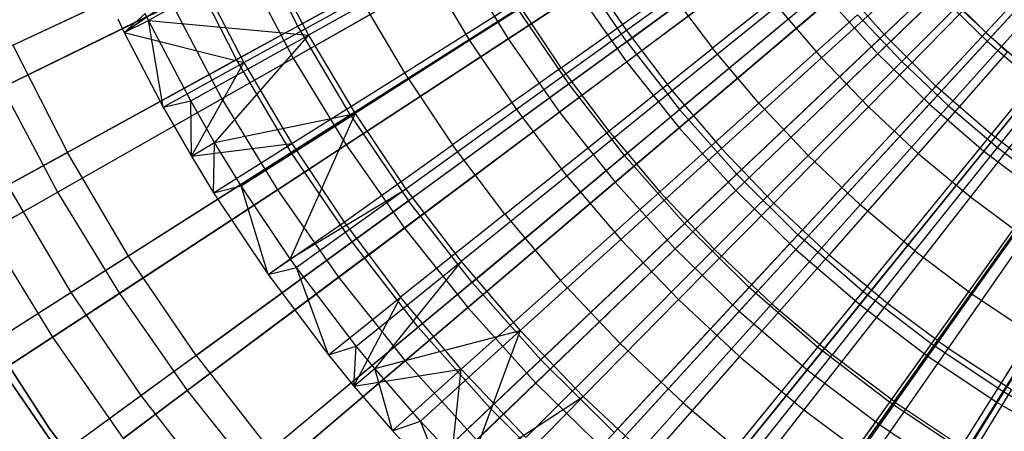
# Model space of a CAD drawing. Extents: x -8.3 to 8.8, y -6 to 6.
# Tile 50 of 177: x -2 to -0.7, y -1.5 to -1. Entities that reach past the tile are written whole.
import ezdxf

# ---------------------------------------------------------------- set-up
doc = ezdxf.new("R2010")
doc.units = 0
doc.header["$LTSCALE"] = 2.54
doc.layers.get('0').update_dxf_attribs({"linetype": 'CONTINUOUS'})

# ---------------------------------------------------------------- blocks, each defined once
blk = doc.blocks.new('DROPS_COLOR_A_STL')
at = {"color": 0}
for p, q in [((7.9113, -0.7318, 13.553), (7.668, -0.9934, 13.4618)), ((7.9113, -0.7318, 13.553), (7.668, -0.9934, 13.4618)), ((7.797, -0.7517, 2.0557), (7.5386, -0.9962, 2.1527)), ((7.797, -0.7517, 2.0557), (7.5386, -0.9962, 2.1527)), ((7.2115, -1.0052, 13.3484), (7.4951, -0.7986, 13.4618)), ((7.2115, -1.0052, 13.3484), (7.4951, -0.7986, 13.4618)), ((7.8468, -0.8011, 2.0557), (7.6046, -1.0616, 2.1527)), ((7.8468, -0.8011, 2.0557), (7.6046, -1.0616, 2.1527)), ((7.0943, -0.8204, 13.3484), (6.7934, -0.9853, 13.2134)), ((7.0943, -0.8204, 13.3484), (6.7934, -0.9853, 13.2134)), ((7.8997, -0.8471, 2.0557), (7.6747, -1.1227, 2.1527)), ((7.8997, -0.8471, 2.0557), (7.6747, -1.1227, 2.1527)), ((7.4199, -0.8534, 2.1527), (7.1378, -1.0588, 2.2718)), ((7.4199, -0.8534, 2.1527), (7.1378, -1.0588, 2.2718)), ((6.4313, -1.0095, 13.0572), (6.734, -0.8681, 13.2134)), ((6.4313, -1.0095, 13.0572), (6.734, -0.8681, 13.2134)), ((7.0143, -0.8642, 2.2718), (6.7154, -1.028, 2.4125)), ((7.0143, -0.8642, 2.2718), (6.7154, -1.028, 2.4125)), ((6.7934, -0.9853, 13.2134), (6.734, -0.8681, 13.2134)), ((6.7934, -0.9853, 13.2134), (6.734, -0.8681, 13.2134)), ((7.5486, -0.8672, 13.4618), (7.2787, -1.0915, 13.3484)), ((7.5486, -0.8672, 13.4618), (7.2787, -1.0915, 13.3484)), ((6.7533, -0.8944, 13.4892), (6.6036, -0.9783, 13.4103)), ((6.7533, -0.8944, 13.4892), (6.6036, -0.9783, 13.4103)), ((6.7533, -0.8944, 13.4892), (6.8068, -0.997, 13.4892)), ((6.7533, -0.8944, 13.4892), (6.8068, -0.997, 13.4892)), ((7.3504, -0.8911, 13.6947), (7.2111, -0.9911, 13.6318)), ((7.3504, -0.8911, 13.6947), (7.2111, -0.9911, 13.6318)), ((6.6534, -0.9057, 2.4125), (6.3532, -1.046, 2.5742)), ((6.6534, -0.9057, 2.4125), (6.3532, -1.046, 2.5742)), ((6.7154, -1.028, 2.4125), (6.6534, -0.9057, 2.4125)), ((6.7154, -1.028, 2.4125), (6.6534, -0.9057, 2.4125)), ((6.9576, -0.9128, 13.5633), (6.8068, -0.997, 13.4892)), ((6.9576, -0.9128, 13.5633), (6.8068, -0.997, 13.4892)), ((6.9576, -0.9128, 13.5633), (7.0118, -1.0038, 13.5633)), ((6.9576, -0.9128, 13.5633), (7.0118, -1.0038, 13.5633)), ((7.1572, -0.9114, 13.6318), (7.0118, -1.0038, 13.5633)), ((7.1572, -0.9114, 13.6318), (7.0118, -1.0038, 13.5633)), ((7.1572, -0.9114, 13.6318), (7.2111, -0.9911, 13.6318)), ((7.1572, -0.9114, 13.6318), (7.2111, -0.9911, 13.6318)), ((7.4521, -0.9087, 13.8035), (7.3205, -1.0136, 13.7447)), ((7.4521, -0.9087, 13.8035), (7.3205, -1.0136, 13.7447)), ((7.5858, -0.9108, 13.7522), (7.459, -1.0256, 13.6947)), ((7.5858, -0.9108, 13.7522), (7.459, -1.0256, 13.6947)), ((7.6797, -0.9118, 13.8571), (7.561, -1.0305, 13.8035)), ((7.6797, -0.9118, 13.8571), (7.561, -1.0305, 13.8035)), ((6.5728, -0.9935, 13.4825), (6.6699, -0.9254, 13.5371)), ((6.5728, -0.9935, 13.4825), (6.6699, -0.9254, 13.5371)), ((6.6699, -0.9254, 13.5371), (6.7249, -1.0317, 13.5371)), ((6.6699, -0.9254, 13.5371), (6.7249, -1.0317, 13.5371)), ((6.8602, -1.0985, 13.2134), (7.1499, -0.9147, 13.3484)), ((6.8602, -1.0985, 13.2134), (7.1499, -0.9147, 13.3484)), ((7.2115, -1.0052, 13.3484), (7.1499, -0.9147, 13.3484)), ((7.2115, -1.0052, 13.3484), (7.1499, -0.9147, 13.3484)), ((7.477, -0.9267, 2.1527), (7.2086, -1.1498, 2.2718)), ((7.477, -0.9267, 2.1527), (7.2086, -1.1498, 2.2718)), ((7.6063, -0.9322, 13.4618), (7.3514, -1.1734, 13.3484)), ((7.6063, -0.9322, 13.4618), (7.3514, -1.1734, 13.3484)), ((7.5386, -0.9962, 2.1527), (7.477, -0.9267, 2.1527)), ((7.5386, -0.9962, 2.1527), (7.477, -0.9267, 2.1527)), ((7.6063, -0.9322, 13.4618), (7.668, -0.9934, 13.4618)), ((7.6063, -0.9322, 13.4618), (7.668, -0.9934, 13.4618)), ((6.7249, -1.0317, 13.5371), (6.8731, -0.9498, 13.6115)), ((6.7249, -1.0317, 13.5371), (6.8731, -0.9498, 13.6115)), ((6.8731, -0.9498, 13.6115), (6.929, -1.0446, 13.6115)), ((6.8731, -0.9498, 13.6115), (6.929, -1.0446, 13.6115)), ((7.1281, -1.0384, 13.6807), (7.2657, -0.9408, 13.7447)), ((7.1281, -1.0384, 13.6807), (7.2657, -0.9408, 13.7447)), ((7.2657, -0.9408, 13.7447), (7.3205, -1.0136, 13.7447)), ((7.2657, -0.9408, 13.7447), (7.3205, -1.0136, 13.7447)), ((7.0729, -0.9635, 2.2718), (6.7851, -1.1461, 2.4125)), ((7.0729, -0.9635, 2.2718), (6.7851, -1.1461, 2.4125)), ((6.929, -1.0446, 13.6115), (7.0722, -0.9547, 13.6807)), ((6.929, -1.0446, 13.6115), (7.0722, -0.9547, 13.6807)), ((7.1281, -1.0384, 13.6807), (7.0722, -0.9547, 13.6807)), ((7.1281, -1.0384, 13.6807), (7.0722, -0.9547, 13.6807)), ((7.1378, -1.0588, 2.2718), (7.0729, -0.9635, 2.2718)), ((7.1378, -1.0588, 2.2718), (7.0729, -0.9635, 2.2718)), ((7.4028, -0.9599, 13.6947), (7.2693, -1.0676, 13.6318)), ((7.4028, -0.9599, 13.6947), (7.2693, -1.0676, 13.6318)), ((7.4028, -0.9599, 13.6947), (7.459, -1.0256, 13.6947)), ((7.4028, -0.9599, 13.6947), (7.459, -1.0256, 13.6947)), ((7.6204, -1.0867, 13.8035), (7.7323, -0.9615, 13.8571)), ((7.6204, -1.0867, 13.8035), (7.7323, -0.9615, 13.8571)), ((6.5644, -0.9762, 13.4825), (6.5728, -0.9935, 13.4825)), ((6.5644, -0.9762, 13.4825), (6.5728, -0.9935, 13.4825)), ((6.5728, -0.9935, 13.4825), (6.5993, -0.9694, 13.4103)), ((6.5728, -0.9935, 13.4825), (6.5993, -0.9694, 13.4103)), ((6.6036, -0.9783, 13.4103), (6.5993, -0.9694, 13.4103)), ((6.6036, -0.9783, 13.4103), (6.5993, -0.9694, 13.4103)), ((7.3793, -1.0833, 13.7447), (7.5048, -0.9711, 13.8035)), ((7.3793, -1.0833, 13.7447), (7.5048, -0.9711, 13.8035)), ((7.5048, -0.9711, 13.8035), (7.561, -1.0305, 13.8035)), ((7.5048, -0.9711, 13.8035), (7.561, -1.0305, 13.8035)), ((7.6389, -0.9662, 13.7522), (7.5188, -1.088, 13.6947)), ((7.6389, -0.9662, 13.7522), (7.5188, -1.088, 13.6947)), ((7.6389, -0.9662, 13.7522), (7.6951, -1.0186, 13.7522)), ((7.6389, -0.9662, 13.7522), (7.6951, -1.0186, 13.7522)), ((6.7934, -0.9853, 13.2134), (6.5005, -1.1458, 13.0572)), ((6.7934, -0.9853, 13.2134), (6.5005, -1.1458, 13.0572)), ((6.5728, -0.9935, 13.4825), (6.6036, -0.9783, 13.4103)), ((6.5728, -0.9935, 13.4825), (6.6036, -0.9783, 13.4103)), ((6.6573, -1.0805, 13.4103), (6.6036, -0.9783, 13.4103)), ((6.6036, -0.9783, 13.4103), (6.8068, -0.997, 13.4892)), ((6.6036, -0.9783, 13.4103), (6.8068, -0.997, 13.4892)), ((6.6223, -1.0884, 13.4825), (6.6036, -0.9783, 13.4103)), ((6.6573, -1.0805, 13.4103), (6.6036, -0.9783, 13.4103)), ((6.6223, -1.0884, 13.4825), (6.6036, -0.9783, 13.4103)), ((6.8602, -1.0985, 13.2134), (6.7934, -0.9853, 13.2134)), ((6.8602, -1.0985, 13.2134), (6.7934, -0.9853, 13.2134)), ((6.5728, -0.9935, 13.4825), (6.7249, -1.0317, 13.5371)), ((6.5728, -0.9935, 13.4825), (6.7249, -1.0317, 13.5371)), ((6.5728, -0.9935, 13.4825), (6.6223, -1.0884, 13.4825)), ((6.5728, -0.9935, 13.4825), (6.6223, -1.0884, 13.4825)), ((6.6573, -1.0805, 13.4103), (6.8068, -0.997, 13.4892)), ((6.6573, -1.0805, 13.4103), (6.8068, -0.997, 13.4892)), ((6.8068, -0.997, 13.4892), (6.6876, -1.1331, 13.4103)), ((6.8068, -0.997, 13.4892), (6.6876, -1.1331, 13.4103)), ((6.8068, -0.997, 13.4892), (6.8661, -1.0964, 13.4892)), ((6.8068, -0.997, 13.4892), (6.8661, -1.0964, 13.4892)), ((7.2111, -0.9911, 13.6318), (7.0712, -1.0915, 13.5633)), ((7.2111, -0.9911, 13.6318), (7.0712, -1.0915, 13.5633)), ((7.2111, -0.9911, 13.6318), (7.2693, -1.0676, 13.6318)), ((7.2111, -0.9911, 13.6318), (7.2693, -1.0676, 13.6318)), ((7.5386, -0.9962, 2.1527), (7.2851, -1.2361, 2.2718)), ((7.5386, -0.9962, 2.1527), (7.2851, -1.2361, 2.2718)), ((7.668, -0.9934, 13.4618), (7.4291, -1.2504, 13.3484)), ((7.668, -0.9934, 13.4618), (7.4291, -1.2504, 13.3484)), ((7.6046, -1.0616, 2.1527), (7.5386, -0.9962, 2.1527)), ((7.6046, -1.0616, 2.1527), (7.5386, -0.9962, 2.1527)), ((7.668, -0.9934, 13.4618), (7.7336, -1.0506, 13.4618)), ((7.668, -0.9934, 13.4618), (7.7336, -1.0506, 13.4618)), ((6.4313, -1.0095, 13.0572), (6.5005, -1.1458, 13.0572)), ((6.4313, -1.0095, 13.0572), (6.5005, -1.1458, 13.0572)), ((7.0118, -1.0038, 13.5633), (6.8661, -1.0964, 13.4892)), ((7.0118, -1.0038, 13.5633), (6.8661, -1.0964, 13.4892)), ((7.2115, -1.0052, 13.3484), (6.9341, -1.2072, 13.2134)), ((7.2115, -1.0052, 13.3484), (6.9341, -1.2072, 13.2134)), ((7.0118, -1.0038, 13.5633), (7.0712, -1.0915, 13.5633)), ((7.0118, -1.0038, 13.5633), (7.0712, -1.0915, 13.5633)), ((7.1886, -1.1188, 13.6807), (7.3205, -1.0136, 13.7447)), ((7.1886, -1.1188, 13.6807), (7.3205, -1.0136, 13.7447)), ((7.2115, -1.0052, 13.3484), (7.2787, -1.0915, 13.3484)), ((7.2115, -1.0052, 13.3484), (7.2787, -1.0915, 13.3484)), ((7.3793, -1.0833, 13.7447), (7.3205, -1.0136, 13.7447)), ((7.3793, -1.0833, 13.7447), (7.3205, -1.0136, 13.7447)), ((7.6829, -1.1395, 13.8035), (7.7876, -1.0082, 13.8571)), ((7.6829, -1.1395, 13.8035), (7.7876, -1.0082, 13.8571)), ((7.459, -1.0256, 13.6947), (7.3319, -1.1407, 13.6318)), ((7.459, -1.0256, 13.6947), (7.3319, -1.1407, 13.6318)), ((7.459, -1.0256, 13.6947), (7.5188, -1.088, 13.6947)), ((7.459, -1.0256, 13.6947), (7.5188, -1.088, 13.6947)), ((7.6951, -1.0186, 13.7522), (7.5821, -1.147, 13.6947)), ((7.6951, -1.0186, 13.7522), (7.5821, -1.147, 13.6947)), ((6.7154, -1.028, 2.4125), (6.4248, -1.1873, 2.5742)), ((6.7154, -1.028, 2.4125), (6.4248, -1.1873, 2.5742)), ((6.6223, -1.0884, 13.4825), (6.7249, -1.0317, 13.5371)), ((6.6223, -1.0884, 13.4825), (6.7249, -1.0317, 13.5371)), ((6.6581, -1.1507, 13.4825), (6.7249, -1.0317, 13.5371)), ((6.6581, -1.1507, 13.4825), (6.7249, -1.0317, 13.5371)), ((6.7851, -1.1461, 2.4125), (6.7154, -1.028, 2.4125)), ((6.7851, -1.1461, 2.4125), (6.7154, -1.028, 2.4125)), ((6.7249, -1.0317, 13.5371), (6.7856, -1.1347, 13.5371)), ((6.7249, -1.0317, 13.5371), (6.7856, -1.1347, 13.5371)), ((7.1281, -1.0384, 13.6807), (6.9902, -1.1362, 13.6115)), ((7.1281, -1.0384, 13.6807), (6.9902, -1.1362, 13.6115)), ((7.1281, -1.0384, 13.6807), (7.1886, -1.1188, 13.6807)), ((7.1281, -1.0384, 13.6807), (7.1886, -1.1188, 13.6807)), ((7.442, -1.1496, 13.7447), (7.561, -1.0305, 13.8035)), ((7.442, -1.1496, 13.7447), (7.561, -1.0305, 13.8035)), ((7.6204, -1.0867, 13.8035), (7.561, -1.0305, 13.8035)), ((7.6204, -1.0867, 13.8035), (7.561, -1.0305, 13.8035)), ((6.7856, -1.1347, 13.5371), (6.929, -1.0446, 13.6115)), ((6.7856, -1.1347, 13.5371), (6.929, -1.0446, 13.6115)), ((6.929, -1.0446, 13.6115), (6.9902, -1.1362, 13.6115)), ((6.929, -1.0446, 13.6115), (6.9902, -1.1362, 13.6115)), ((7.7336, -1.0506, 13.4618), (7.5116, -1.3223, 13.3484)), ((7.7336, -1.0506, 13.4618), (7.5116, -1.3223, 13.3484)), ((7.1378, -1.0588, 2.2718), (6.8623, -1.2595, 2.4125)), ((7.1378, -1.0588, 2.2718), (6.8623, -1.2595, 2.4125)), ((7.2086, -1.1498, 2.2718), (7.1378, -1.0588, 2.2718)), ((7.2086, -1.1498, 2.2718), (7.1378, -1.0588, 2.2718)), ((7.6046, -1.0616, 2.1527), (7.367, -1.3172, 2.2718)), ((7.6046, -1.0616, 2.1527), (7.367, -1.3172, 2.2718)), ((7.6747, -1.1227, 2.1527), (7.6046, -1.0616, 2.1527)), ((7.6747, -1.1227, 2.1527), (7.6046, -1.0616, 2.1527)), ((7.2693, -1.0676, 13.6318), (7.1354, -1.1758, 13.5633)), ((7.2693, -1.0676, 13.6318), (7.1354, -1.1758, 13.5633)), ((7.2693, -1.0676, 13.6318), (7.3319, -1.1407, 13.6318)), ((7.2693, -1.0676, 13.6318), (7.3319, -1.1407, 13.6318)), ((7.7542, -1.0676, 13.7522), (7.6486, -1.2022, 13.6947)), ((7.7542, -1.0676, 13.7522), (7.6486, -1.2022, 13.6947)), ((6.6223, -1.0884, 13.4825), (6.6573, -1.0805, 13.4103)), ((6.6223, -1.0884, 13.4825), (6.6573, -1.0805, 13.4103)), ((6.6223, -1.0884, 13.4825), (6.6581, -1.1507, 13.4825)), ((6.6223, -1.0884, 13.4825), (6.6581, -1.1507, 13.4825)), ((6.6876, -1.1331, 13.4103), (6.6573, -1.0805, 13.4103)), ((6.6581, -1.1507, 13.4825), (6.6573, -1.0805, 13.4103)), ((6.6876, -1.1331, 13.4103), (6.6573, -1.0805, 13.4103)), ((6.6581, -1.1507, 13.4825), (6.6573, -1.0805, 13.4103)), ((7.3793, -1.0833, 13.7447), (7.2536, -1.1957, 13.6807)), ((7.3793, -1.0833, 13.7447), (7.2536, -1.1957, 13.6807)), ((7.3793, -1.0833, 13.7447), (7.442, -1.1496, 13.7447)), ((7.3793, -1.0833, 13.7447), (7.442, -1.1496, 13.7447)), ((7.5188, -1.088, 13.6947), (7.3984, -1.2102, 13.6318)), ((7.5188, -1.088, 13.6947), (7.3984, -1.2102, 13.6318)), ((7.6204, -1.0867, 13.8035), (7.5083, -1.2122, 13.7447)), ((7.6204, -1.0867, 13.8035), (7.5083, -1.2122, 13.7447)), ((7.5188, -1.088, 13.6947), (7.5821, -1.147, 13.6947)), ((7.5188, -1.088, 13.6947), (7.5821, -1.147, 13.6947)), ((7.6204, -1.0867, 13.8035), (7.6829, -1.1395, 13.8035)), ((7.6204, -1.0867, 13.8035), (7.6829, -1.1395, 13.8035)), ((6.8602, -1.0985, 13.2134), (6.5782, -1.2775, 13.0572)), ((6.8602, -1.0985, 13.2134), (6.5782, -1.2775, 13.0572)), ((6.6876, -1.1331, 13.4103), (6.8661, -1.0964, 13.4892)), ((6.6876, -1.1331, 13.4103), (6.8661, -1.0964, 13.4892)), ((6.7215, -1.1882, 13.4103), (6.8661, -1.0964, 13.4892)), ((6.7215, -1.1882, 13.4103), (6.8661, -1.0964, 13.4892)), ((6.8661, -1.0964, 13.4892), (6.7837, -1.2808, 13.4103)), ((6.8661, -1.0964, 13.4892), (6.7837, -1.2808, 13.4103)), ((6.8602, -1.0985, 13.2134), (6.9341, -1.2072, 13.2134)), ((6.8602, -1.0985, 13.2134), (6.9341, -1.2072, 13.2134)), ((6.8661, -1.0964, 13.4892), (6.9309, -1.1923, 13.4892)), ((6.8661, -1.0964, 13.4892), (6.9309, -1.1923, 13.4892)), ((7.0712, -1.0915, 13.5633), (6.9309, -1.1923, 13.4892)), ((7.0712, -1.0915, 13.5633), (6.9309, -1.1923, 13.4892)), ((7.0149, -1.3109, 13.2134), (7.2787, -1.0915, 13.3484)), ((7.0149, -1.3109, 13.2134), (7.2787, -1.0915, 13.3484)), ((7.0712, -1.0915, 13.5633), (7.1354, -1.1758, 13.5633)), ((7.0712, -1.0915, 13.5633), (7.1354, -1.1758, 13.5633)), ((7.3514, -1.1734, 13.3484), (7.2787, -1.0915, 13.3484)), ((7.3514, -1.1734, 13.3484), (7.2787, -1.0915, 13.3484)), ((7.8026, -1.1034, 13.4618), (7.5985, -1.3888, 13.3484)), ((7.8026, -1.1034, 13.4618), (7.5985, -1.3888, 13.3484)), ((7.0565, -1.2242, 13.6115), (7.1886, -1.1188, 13.6807)), ((7.0565, -1.2242, 13.6115), (7.1886, -1.1188, 13.6807)), ((7.1886, -1.1188, 13.6807), (7.2536, -1.1957, 13.6807)), ((7.1886, -1.1188, 13.6807), (7.2536, -1.1957, 13.6807)), ((7.6747, -1.1227, 2.1527), (7.4539, -1.393, 2.2718)), ((7.6747, -1.1227, 2.1527), (7.4539, -1.393, 2.2718)), ((7.7485, -1.1791, 2.1527), (7.6747, -1.1227, 2.1527)), ((7.7485, -1.1791, 2.1527), (7.6747, -1.1227, 2.1527)), ((6.6581, -1.1507, 13.4825), (6.6876, -1.1331, 13.4103)), ((6.6581, -1.1507, 13.4825), (6.6876, -1.1331, 13.4103)), ((6.6581, -1.1507, 13.4825), (6.7856, -1.1347, 13.5371)), ((6.6581, -1.1507, 13.4825), (6.7856, -1.1347, 13.5371)), ((6.6864, -1.1971, 13.4825), (6.6876, -1.1331, 13.4103)), ((6.6864, -1.1971, 13.4825), (6.6876, -1.1331, 13.4103)), ((6.6864, -1.1971, 13.4825), (6.7856, -1.1347, 13.5371)), ((6.6864, -1.1971, 13.4825), (6.7856, -1.1347, 13.5371)), ((6.7215, -1.1882, 13.4103), (6.6876, -1.1331, 13.4103)), ((6.7215, -1.1882, 13.4103), (6.6876, -1.1331, 13.4103)), ((6.7856, -1.1347, 13.5371), (6.8521, -1.2342, 13.5371)), ((6.7856, -1.1347, 13.5371), (6.8521, -1.2342, 13.5371)), ((6.8521, -1.2342, 13.5371), (6.9902, -1.1362, 13.6115)), ((6.8521, -1.2342, 13.5371), (6.9902, -1.1362, 13.6115)), ((7.0565, -1.2242, 13.6115), (6.9902, -1.1362, 13.6115)), ((7.0565, -1.2242, 13.6115), (6.9902, -1.1362, 13.6115)), ((6.2167, -1.3013, 12.8805), (6.5005, -1.1458, 13.0572)), ((6.2167, -1.3013, 12.8805), (6.5005, -1.1458, 13.0572)), ((6.5782, -1.2775, 13.0572), (6.5005, -1.1458, 13.0572)), ((6.5782, -1.2775, 13.0572), (6.5005, -1.1458, 13.0572)), ((6.7851, -1.1461, 2.4125), (6.5053, -1.3237, 2.5742)), ((6.7851, -1.1461, 2.4125), (6.5053, -1.3237, 2.5742)), ((6.6581, -1.1507, 13.4825), (6.6864, -1.1971, 13.4825)), ((6.6581, -1.1507, 13.4825), (6.6864, -1.1971, 13.4825)), ((6.8623, -1.2595, 2.4125), (6.7851, -1.1461, 2.4125)), ((6.8623, -1.2595, 2.4125), (6.7851, -1.1461, 2.4125)), ((7.2086, -1.1498, 2.2718), (6.9465, -1.3677, 2.4125)), ((7.2086, -1.1498, 2.2718), (6.9465, -1.3677, 2.4125)), ((7.3319, -1.1407, 13.6318), (7.2042, -1.2563, 13.5633)), ((7.3319, -1.1407, 13.6318), (7.2042, -1.2563, 13.5633)), ((7.2851, -1.2361, 2.2718), (7.2086, -1.1498, 2.2718)), ((7.2851, -1.2361, 2.2718), (7.2086, -1.1498, 2.2718)), ((7.3227, -1.2689, 13.6807), (7.442, -1.1496, 13.7447)), ((7.3227, -1.2689, 13.6807), (7.442, -1.1496, 13.7447)), ((7.3319, -1.1407, 13.6318), (7.3984, -1.2102, 13.6318)), ((7.3319, -1.1407, 13.6318), (7.3984, -1.2102, 13.6318)), ((7.442, -1.1496, 13.7447), (7.5083, -1.2122, 13.7447)), ((7.442, -1.1496, 13.7447), (7.5083, -1.2122, 13.7447)), ((7.5821, -1.147, 13.6947), (7.4688, -1.2757, 13.6318)), ((7.5821, -1.147, 13.6947), (7.4688, -1.2757, 13.6318)), ((7.5779, -1.271, 13.7447), (7.6829, -1.1395, 13.8035)), ((7.5779, -1.271, 13.7447), (7.6829, -1.1395, 13.8035)), ((7.5821, -1.147, 13.6947), (7.6486, -1.2022, 13.6947)), ((7.5821, -1.147, 13.6947), (7.6486, -1.2022, 13.6947)), ((7.6829, -1.1395, 13.8035), (7.7482, -1.1886, 13.8035)), ((7.6829, -1.1395, 13.8035), (7.7482, -1.1886, 13.8035)), ((7.875, -1.1517, 13.4618), (7.6896, -1.4496, 13.3484)), ((7.875, -1.1517, 13.4618), (7.6896, -1.4496, 13.3484)), ((7.1354, -1.1758, 13.5633), (7.001, -1.2843, 13.4892)), ((7.1354, -1.1758, 13.5633), (7.001, -1.2843, 13.4892)), ((7.3514, -1.1734, 13.3484), (7.1021, -1.4092, 13.2134)), ((7.3514, -1.1734, 13.3484), (7.1021, -1.4092, 13.2134)), ((7.1354, -1.1758, 13.5633), (7.2042, -1.2563, 13.5633)), ((7.1354, -1.1758, 13.5633), (7.2042, -1.2563, 13.5633)), ((7.4291, -1.2504, 13.3484), (7.3514, -1.1734, 13.3484)), ((7.4291, -1.2504, 13.3484), (7.3514, -1.1734, 13.3484)), ((6.5053, -1.3237, 2.5742), (6.4248, -1.1873, 2.5742)), ((6.5053, -1.3237, 2.5742), (6.4248, -1.1873, 2.5742)), ((6.6864, -1.1971, 13.4825), (6.7215, -1.1882, 13.4103)), ((6.6864, -1.1971, 13.4825), (6.7215, -1.1882, 13.4103)), ((6.7837, -1.2808, 13.4103), (6.7215, -1.1882, 13.4103)), ((6.7556, -1.3007, 13.4825), (6.7215, -1.1882, 13.4103)), ((6.7837, -1.2808, 13.4103), (6.7215, -1.1882, 13.4103)), ((6.7556, -1.3007, 13.4825), (6.7215, -1.1882, 13.4103)), ((7.7485, -1.1791, 2.1527), (7.5455, -1.463, 2.2718)), ((7.7485, -1.1791, 2.1527), (7.5455, -1.463, 2.2718)), ((7.6508, -1.3259, 13.7447), (7.7482, -1.1886, 13.8035)), ((7.6508, -1.3259, 13.7447), (7.7482, -1.1886, 13.8035)), ((6.6864, -1.1971, 13.4825), (6.7556, -1.3007, 13.4825)), ((6.6864, -1.1971, 13.4825), (6.7556, -1.3007, 13.4825)), ((6.7837, -1.2808, 13.4103), (6.9309, -1.1923, 13.4892)), ((6.7837, -1.2808, 13.4103), (6.9309, -1.1923, 13.4892)), ((6.9309, -1.1923, 13.4892), (6.7917, -1.2921, 13.4103)), ((6.9309, -1.1923, 13.4892), (6.7917, -1.2921, 13.4103)), ((6.9309, -1.1923, 13.4892), (7.001, -1.2843, 13.4892)), ((6.9309, -1.1923, 13.4892), (7.001, -1.2843, 13.4892)), ((7.1275, -1.3084, 13.6115), (7.2536, -1.1957, 13.6807)), ((7.1275, -1.3084, 13.6115), (7.2536, -1.1957, 13.6807)), ((7.3227, -1.2689, 13.6807), (7.2536, -1.1957, 13.6807)), ((7.3227, -1.2689, 13.6807), (7.2536, -1.1957, 13.6807)), ((6.6641, -1.4038, 13.0572), (6.9341, -1.2072, 13.2134)), ((6.6641, -1.4038, 13.0572), (6.9341, -1.2072, 13.2134)), ((7.0149, -1.3109, 13.2134), (6.9341, -1.2072, 13.2134)), ((7.0149, -1.3109, 13.2134), (6.9341, -1.2072, 13.2134)), ((7.3984, -1.2102, 13.6318), (7.2775, -1.3328, 13.5633)), ((7.3984, -1.2102, 13.6318), (7.2775, -1.3328, 13.5633)), ((7.3958, -1.338, 13.6807), (7.5083, -1.2122, 13.7447)), ((7.3958, -1.338, 13.6807), (7.5083, -1.2122, 13.7447)), ((7.3984, -1.2102, 13.6318), (7.4688, -1.2757, 13.6318)), ((7.3984, -1.2102, 13.6318), (7.4688, -1.2757, 13.6318)), ((7.5779, -1.271, 13.7447), (7.5083, -1.2122, 13.7447)), ((7.5779, -1.271, 13.7447), (7.5083, -1.2122, 13.7447)), ((7.6486, -1.2022, 13.6947), (7.5428, -1.3372, 13.6318)), ((7.6486, -1.2022, 13.6947), (7.5428, -1.3372, 13.6318)), ((7.6486, -1.2022, 13.6947), (7.7181, -1.2537, 13.6947)), ((7.6486, -1.2022, 13.6947), (7.7181, -1.2537, 13.6947)), ((7.0565, -1.2242, 13.6115), (6.924, -1.3298, 13.5371)), ((7.0565, -1.2242, 13.6115), (6.924, -1.3298, 13.5371)), ((7.0565, -1.2242, 13.6115), (7.1275, -1.3084, 13.6115)), ((7.0565, -1.2242, 13.6115), (7.1275, -1.3084, 13.6115)), ((6.7556, -1.3007, 13.4825), (6.8521, -1.2342, 13.5371)), ((6.7556, -1.3007, 13.4825), (6.8521, -1.2342, 13.5371)), ((6.8521, -1.2342, 13.5371), (6.924, -1.3298, 13.5371)), ((6.8521, -1.2342, 13.5371), (6.924, -1.3298, 13.5371)), ((7.2851, -1.2361, 2.2718), (7.0375, -1.4703, 2.4125)), ((7.2851, -1.2361, 2.2718), (7.0375, -1.4703, 2.4125)), ((7.367, -1.3172, 2.2718), (7.2851, -1.2361, 2.2718)), ((7.367, -1.3172, 2.2718), (7.2851, -1.2361, 2.2718)), ((7.8258, -1.2307, 2.1527), (7.6414, -1.527, 2.2718)), ((7.8258, -1.2307, 2.1527), (7.6414, -1.527, 2.2718)), ((7.4291, -1.2504, 13.3484), (7.1955, -1.5017, 13.2134)), ((7.4291, -1.2504, 13.3484), (7.1955, -1.5017, 13.2134)), ((7.5116, -1.3223, 13.3484), (7.4291, -1.2504, 13.3484)), ((7.5116, -1.3223, 13.3484), (7.4291, -1.2504, 13.3484)), ((6.8623, -1.2595, 2.4125), (6.5944, -1.4546, 2.5742)), ((6.8623, -1.2595, 2.4125), (6.5944, -1.4546, 2.5742)), ((6.9465, -1.3677, 2.4125), (6.8623, -1.2595, 2.4125)), ((6.9465, -1.3677, 2.4125), (6.8623, -1.2595, 2.4125)), ((7.2042, -1.2563, 13.5633), (7.0762, -1.3722, 13.4892)), ((7.2042, -1.2563, 13.5633), (7.0762, -1.3722, 13.4892)), ((7.2042, -1.2563, 13.5633), (7.2775, -1.3328, 13.5633)), ((7.2042, -1.2563, 13.5633), (7.2775, -1.3328, 13.5633)), ((7.7181, -1.2537, 13.6947), (7.6201, -1.3944, 13.6318)), ((7.7181, -1.2537, 13.6947), (7.6201, -1.3944, 13.6318)), ((7.3227, -1.2689, 13.6807), (7.2032, -1.3884, 13.6115)), ((7.3227, -1.2689, 13.6807), (7.2032, -1.3884, 13.6115)), ((7.3227, -1.2689, 13.6807), (7.3958, -1.338, 13.6807)), ((7.3227, -1.2689, 13.6807), (7.3958, -1.338, 13.6807)), ((7.4688, -1.2757, 13.6318), (7.355, -1.405, 13.5633)), ((7.4688, -1.2757, 13.6318), (7.355, -1.405, 13.5633)), ((7.4688, -1.2757, 13.6318), (7.5428, -1.3372, 13.6318)), ((7.4688, -1.2757, 13.6318), (7.5428, -1.3372, 13.6318)), ((7.5779, -1.271, 13.7447), (7.4727, -1.4029, 13.6807)), ((7.5779, -1.271, 13.7447), (7.4727, -1.4029, 13.6807)), ((7.5779, -1.271, 13.7447), (7.6508, -1.3259, 13.7447)), ((7.5779, -1.271, 13.7447), (7.6508, -1.3259, 13.7447)), ((6.5782, -1.2775, 13.0572), (6.3049, -1.4508, 12.8805)), ((6.5782, -1.2775, 13.0572), (6.3049, -1.4508, 12.8805)), ((6.6641, -1.4038, 13.0572), (6.5782, -1.2775, 13.0572)), ((6.6641, -1.4038, 13.0572), (6.5782, -1.2775, 13.0572)), ((6.7556, -1.3007, 13.4825), (6.7837, -1.2808, 13.4103)), ((6.7556, -1.3007, 13.4825), (6.7837, -1.2808, 13.4103)), ((6.7917, -1.2921, 13.4103), (6.7837, -1.2808, 13.4103)), ((6.7917, -1.2921, 13.4103), (6.7837, -1.2808, 13.4103)), ((6.8677, -1.3919, 13.4103), (7.001, -1.2843, 13.4892)), ((6.8677, -1.3919, 13.4103), (7.001, -1.2843, 13.4892)), ((7.001, -1.2843, 13.4892), (6.8912, -1.4204, 13.4103)), ((7.001, -1.2843, 13.4892), (6.8912, -1.4204, 13.4103)), ((7.001, -1.2843, 13.4892), (7.0762, -1.3722, 13.4892)), ((7.001, -1.2843, 13.4892), (7.0762, -1.3722, 13.4892)), ((6.7556, -1.3007, 13.4825), (6.7917, -1.2921, 13.4103)), ((6.7556, -1.3007, 13.4825), (6.7917, -1.2921, 13.4103)), ((6.7556, -1.3007, 13.4825), (6.8324, -1.4029, 13.4825)), ((6.7556, -1.3007, 13.4825), (6.8324, -1.4029, 13.4825)), ((6.8677, -1.3919, 13.4103), (6.7917, -1.2921, 13.4103)), ((6.8324, -1.4029, 13.4825), (6.7917, -1.2921, 13.4103)), ((6.8677, -1.3919, 13.4103), (6.7917, -1.2921, 13.4103)), ((6.8324, -1.4029, 13.4825), (6.7917, -1.2921, 13.4103)), ((7.0149, -1.3109, 13.2134), (6.7581, -1.5244, 13.0572)), ((7.0149, -1.3109, 13.2134), (6.7581, -1.5244, 13.0572)), ((7.0012, -1.4212, 13.5371), (7.1275, -1.3084, 13.6115)), ((7.0012, -1.4212, 13.5371), (7.1275, -1.3084, 13.6115)), ((7.0149, -1.3109, 13.2134), (7.1021, -1.4092, 13.2134)), ((7.0149, -1.3109, 13.2134), (7.1021, -1.4092, 13.2134)), ((7.1275, -1.3084, 13.6115), (7.2032, -1.3884, 13.6115)), ((7.1275, -1.3084, 13.6115), (7.2032, -1.3884, 13.6115)), ((6.5053, -1.3237, 2.5742), (6.2345, -1.4955, 2.7562)), ((6.5053, -1.3237, 2.5742), (6.2345, -1.4955, 2.7562)), ((6.3659, -1.3246, 164.4068), (6.4782, -1.4973, 164.4068)), ((6.4782, -1.4973, 164.3068), (6.3659, -1.3246, 164.3068)), ((6.3659, -1.3246, 164.4068), (6.4782, -1.4973, 164.4068)), ((6.4782, -1.4973, 164.3068), (6.3659, -1.3246, 164.3068)), ((6.5944, -1.4546, 2.5742), (6.5053, -1.3237, 2.5742)), ((6.5944, -1.4546, 2.5742), (6.5053, -1.3237, 2.5742)), ((7.367, -1.3172, 2.2718), (7.1349, -1.5669, 2.4125)), ((7.367, -1.3172, 2.2718), (7.1349, -1.5669, 2.4125)), ((7.5116, -1.3223, 13.3484), (7.2946, -1.5881, 13.2134)), ((7.5116, -1.3223, 13.3484), (7.2946, -1.5881, 13.2134)), ((7.4539, -1.393, 2.2718), (7.367, -1.3172, 2.2718)), ((7.4539, -1.393, 2.2718), (7.367, -1.3172, 2.2718)), ((7.5985, -1.3888, 13.3484), (7.5116, -1.3223, 13.3484)), ((7.5985, -1.3888, 13.3484), (7.5116, -1.3223, 13.3484)), ((7.5532, -1.4635, 13.6807), (7.6508, -1.3259, 13.7447)), ((7.5532, -1.4635, 13.6807), (7.6508, -1.3259, 13.7447)), ((7.6508, -1.3259, 13.7447), (7.7266, -1.3765, 13.7447)), ((7.6508, -1.3259, 13.7447), (7.7266, -1.3765, 13.7447)), ((6.8324, -1.4029, 13.4825), (6.924, -1.3298, 13.5371)), ((6.8324, -1.4029, 13.4825), (6.924, -1.3298, 13.5371)), ((6.8648, -1.4425, 13.4825), (6.924, -1.3298, 13.5371)), ((6.8648, -1.4425, 13.4825), (6.924, -1.3298, 13.5371)), ((7.0012, -1.4212, 13.5371), (6.924, -1.3298, 13.5371)), ((7.0012, -1.4212, 13.5371), (6.924, -1.3298, 13.5371)), ((7.2775, -1.3328, 13.5633), (7.1563, -1.4558, 13.4892)), ((7.2775, -1.3328, 13.5633), (7.1563, -1.4558, 13.4892)), ((7.2775, -1.3328, 13.5633), (7.355, -1.405, 13.5633)), ((7.2775, -1.3328, 13.5633), (7.355, -1.405, 13.5633)), ((7.2832, -1.464, 13.6115), (7.3958, -1.338, 13.6807)), ((7.2832, -1.464, 13.6115), (7.3958, -1.338, 13.6807)), ((7.3958, -1.338, 13.6807), (7.4727, -1.4029, 13.6807)), ((7.3958, -1.338, 13.6807), (7.4727, -1.4029, 13.6807)), ((7.5428, -1.3372, 13.6318), (7.4365, -1.4727, 13.5633)), ((7.5428, -1.3372, 13.6318), (7.4365, -1.4727, 13.5633)), ((7.5428, -1.3372, 13.6318), (7.6201, -1.3944, 13.6318)), ((7.5428, -1.3372, 13.6318), (7.6201, -1.3944, 13.6318)), ((6.5257, -1.5786, 171.7068), (6.3829, -1.3719, 171.7068)), ((6.3829, -1.3719, 164.1068), (6.5257, -1.5786, 164.1068)), ((6.3829, -1.3719, 164.1068), (6.5257, -1.5786, 164.1068)), ((6.5257, -1.5786, 171.7068), (6.3829, -1.3719, 171.7068)), ((6.9465, -1.3677, 2.4125), (6.6917, -1.5796, 2.5742)), ((6.9465, -1.3677, 2.4125), (6.6917, -1.5796, 2.5742)), ((6.8912, -1.4204, 13.4103), (7.0762, -1.3722, 13.4892)), ((6.8912, -1.4204, 13.4103), (7.0762, -1.3722, 13.4892)), ((7.0375, -1.4703, 2.4125), (6.9465, -1.3677, 2.4125)), ((7.0375, -1.4703, 2.4125), (6.9465, -1.3677, 2.4125)), ((6.9492, -1.4872, 13.4103), (7.0762, -1.3722, 13.4892)), ((6.9492, -1.4872, 13.4103), (7.0762, -1.3722, 13.4892)), ((7.0762, -1.3722, 13.4892), (7.0094, -1.551, 13.4103)), ((7.0762, -1.3722, 13.4892), (7.0094, -1.551, 13.4103)), ((7.0762, -1.3722, 13.4892), (7.1563, -1.4558, 13.4892)), ((7.0762, -1.3722, 13.4892), (7.1563, -1.4558, 13.4892)), ((7.6369, -1.5194, 13.6807), (7.7266, -1.3765, 13.7447)), ((7.6369, -1.5194, 13.6807), (7.7266, -1.3765, 13.7447)), ((7.0834, -1.5081, 13.5371), (7.2032, -1.3884, 13.6115)), ((7.0834, -1.5081, 13.5371), (7.2032, -1.3884, 13.6115)), ((7.2832, -1.464, 13.6115), (7.2032, -1.3884, 13.6115)), ((7.2832, -1.464, 13.6115), (7.2032, -1.3884, 13.6115)), ((7.5985, -1.3888, 13.3484), (7.399, -1.6679, 13.2134)), ((7.5985, -1.3888, 13.3484), (7.399, -1.6679, 13.2134)), ((7.6896, -1.4496, 13.3484), (7.5985, -1.3888, 13.3484)), ((7.6896, -1.4496, 13.3484), (7.5985, -1.3888, 13.3484)), ((6.8324, -1.4029, 13.4825), (6.8677, -1.3919, 13.4103)), ((6.8324, -1.4029, 13.4825), (6.8677, -1.3919, 13.4103)), ((6.8648, -1.4425, 13.4825), (6.8677, -1.3919, 13.4103)), ((6.8648, -1.4425, 13.4825), (6.8677, -1.3919, 13.4103)), ((6.8912, -1.4204, 13.4103), (6.8677, -1.3919, 13.4103)), ((6.8912, -1.4204, 13.4103), (6.8677, -1.3919, 13.4103)), ((7.4539, -1.393, 2.2718), (7.2383, -1.657, 2.4125)), ((7.4539, -1.393, 2.2718), (7.2383, -1.657, 2.4125)), ((7.5455, -1.463, 2.2718), (7.4539, -1.393, 2.2718)), ((7.5455, -1.463, 2.2718), (7.4539, -1.393, 2.2718)), ((7.6201, -1.3944, 13.6318), (7.5216, -1.5357, 13.5633)), ((7.6201, -1.3944, 13.6318), (7.5216, -1.5357, 13.5633)), ((7.6201, -1.3944, 13.6318), (7.7005, -1.4471, 13.6318)), ((7.6201, -1.3944, 13.6318), (7.7005, -1.4471, 13.6318)), ((6.6641, -1.4038, 13.0572), (6.4026, -1.5944, 12.8805)), ((6.6641, -1.4038, 13.0572), (6.4026, -1.5944, 12.8805)), ((6.6641, -1.4038, 13.0572), (6.7581, -1.5244, 13.0572)), ((6.6641, -1.4038, 13.0572), (6.7581, -1.5244, 13.0572)), ((6.8324, -1.4029, 13.4825), (6.8648, -1.4425, 13.4825)), ((6.8324, -1.4029, 13.4825), (6.8648, -1.4425, 13.4825)), ((6.8595, -1.6388, 13.0572), (7.1021, -1.4092, 13.2134)), ((6.8595, -1.6388, 13.0572), (7.1021, -1.4092, 13.2134)), ((7.1955, -1.5017, 13.2134), (7.1021, -1.4092, 13.2134)), ((7.1955, -1.5017, 13.2134), (7.1021, -1.4092, 13.2134)), ((7.355, -1.405, 13.5633), (7.2409, -1.5346, 13.4892)), ((7.355, -1.405, 13.5633), (7.2409, -1.5346, 13.4892)), ((7.355, -1.405, 13.5633), (7.4365, -1.4727, 13.5633)), ((7.355, -1.405, 13.5633), (7.4365, -1.4727, 13.5633)), ((7.3674, -1.5351, 13.6115), (7.4727, -1.4029, 13.6807)), ((7.3674, -1.5351, 13.6115), (7.4727, -1.4029, 13.6807)), ((7.5532, -1.4635, 13.6807), (7.4727, -1.4029, 13.6807)), ((7.5532, -1.4635, 13.6807), (7.4727, -1.4029, 13.6807)), ((6.8648, -1.4425, 13.4825), (6.8912, -1.4204, 13.4103)), ((6.8648, -1.4425, 13.4825), (6.8912, -1.4204, 13.4103)), ((6.8648, -1.4425, 13.4825), (7.0012, -1.4212, 13.5371)), ((6.8648, -1.4425, 13.4825), (7.0012, -1.4212, 13.5371)), ((6.9492, -1.4872, 13.4103), (6.8912, -1.4204, 13.4103)), ((6.9139, -1.4993, 13.4825), (6.8912, -1.4204, 13.4103)), ((6.9492, -1.4872, 13.4103), (6.8912, -1.4204, 13.4103)), ((6.9139, -1.4993, 13.4825), (6.8912, -1.4204, 13.4103)), ((6.9139, -1.4993, 13.4825), (7.0012, -1.4212, 13.5371)), ((6.9139, -1.4993, 13.4825), (7.0012, -1.4212, 13.5371)), ((6.9848, -1.5751, 13.4825), (7.0012, -1.4212, 13.5371)), ((6.9848, -1.5751, 13.4825), (7.0012, -1.4212, 13.5371)), ((7.0012, -1.4212, 13.5371), (7.0834, -1.5081, 13.5371)), ((7.0012, -1.4212, 13.5371), (7.0834, -1.5081, 13.5371)), ((6.8648, -1.4425, 13.4825), (6.9139, -1.4993, 13.4825)), ((6.8648, -1.4425, 13.4825), (6.9139, -1.4993, 13.4825)), ((7.6896, -1.4496, 13.3484), (7.5083, -1.7409, 13.2134)), ((7.6896, -1.4496, 13.3484), (7.5083, -1.7409, 13.2134)), ((7.7005, -1.4471, 13.6318), (7.6102, -1.5938, 13.5633)), ((7.7005, -1.4471, 13.6318), (7.6102, -1.5938, 13.5633)), ((7.7843, -1.5044, 13.3484), (7.6896, -1.4496, 13.3484)), ((7.7843, -1.5044, 13.3484), (7.6896, -1.4496, 13.3484)), ((6.5944, -1.4546, 2.5742), (6.3352, -1.6434, 2.7562)), ((6.5944, -1.4546, 2.5742), (6.3352, -1.6434, 2.7562)), ((6.6917, -1.5796, 2.5742), (6.5944, -1.4546, 2.5742)), ((6.6917, -1.5796, 2.5742), (6.5944, -1.4546, 2.5742)), ((7.0094, -1.551, 13.4103), (7.1563, -1.4558, 13.4892)), ((7.0094, -1.551, 13.4103), (7.1563, -1.4558, 13.4892)), ((7.1563, -1.4558, 13.4892), (7.036, -1.5777, 13.4103)), ((7.1563, -1.4558, 13.4892), (7.036, -1.5777, 13.4103)), ((7.1563, -1.4558, 13.4892), (7.2409, -1.5346, 13.4892)), ((7.1563, -1.4558, 13.4892), (7.2409, -1.5346, 13.4892)), ((7.2832, -1.464, 13.6115), (7.1704, -1.5903, 13.5371)), ((7.2832, -1.464, 13.6115), (7.1704, -1.5903, 13.5371)), ((7.2832, -1.464, 13.6115), (7.3674, -1.5351, 13.6115)), ((7.2832, -1.464, 13.6115), (7.3674, -1.5351, 13.6115)), ((7.5455, -1.463, 2.2718), (7.3473, -1.7403, 2.4125)), ((7.5455, -1.463, 2.2718), (7.3473, -1.7403, 2.4125)), ((7.5532, -1.4635, 13.6807), (7.4554, -1.6013, 13.6115)), ((7.5532, -1.4635, 13.6807), (7.4554, -1.6013, 13.6115)), ((7.6414, -1.527, 2.2718), (7.5455, -1.463, 2.2718)), ((7.6414, -1.527, 2.2718), (7.5455, -1.463, 2.2718)), ((7.5532, -1.4635, 13.6807), (7.6369, -1.5194, 13.6807)), ((7.5532, -1.4635, 13.6807), (7.6369, -1.5194, 13.6807)), ((7.0375, -1.4703, 2.4125), (6.7968, -1.6981, 2.5742)), ((7.0375, -1.4703, 2.4125), (6.7968, -1.6981, 2.5742)), ((7.1349, -1.5669, 2.4125), (7.0375, -1.4703, 2.4125)), ((7.1349, -1.5669, 2.4125), (7.0375, -1.4703, 2.4125)), ((7.4365, -1.4727, 13.5633), (7.3299, -1.6086, 13.4892)), ((7.4365, -1.4727, 13.5633), (7.3299, -1.6086, 13.4892)), ((7.4365, -1.4727, 13.5633), (7.5216, -1.5357, 13.5633)), ((7.4365, -1.4727, 13.5633), (7.5216, -1.5357, 13.5633)), ((6.9139, -1.4993, 13.4825), (6.9492, -1.4872, 13.4103)), ((6.9139, -1.4993, 13.4825), (6.9492, -1.4872, 13.4103)), ((7.0094, -1.551, 13.4103), (6.9492, -1.4872, 13.4103)), ((6.9848, -1.5751, 13.4825), (6.9492, -1.4872, 13.4103)), ((7.0094, -1.551, 13.4103), (6.9492, -1.4872, 13.4103)), ((6.9848, -1.5751, 13.4825), (6.9492, -1.4872, 13.4103)), ((6.4782, -1.4973, 164.4068), (6.6038, -1.6604, 164.4068)), ((6.6038, -1.6604, 164.3068), (6.4782, -1.4973, 164.3068)), ((6.4782, -1.4973, 164.4068), (6.6038, -1.6604, 164.4068)), ((6.4782, -1.4973, 164.4068), (6.4782, -1.4973, 164.3068)), ((6.6038, -1.6604, 164.3068), (6.4782, -1.4973, 164.3068)), ((6.4782, -1.4973, 164.4068), (6.4782, -1.4973, 164.3068)), ((6.9139, -1.4993, 13.4825), (6.9848, -1.5751, 13.4825)), ((6.9139, -1.4993, 13.4825), (6.9848, -1.5751, 13.4825))]:
    blk.add_line(p, q, dxfattribs=at)
blk = doc.blocks.new('GROUP_1')
at = {"color": 0}
for p, q in [((7.8307, 5.2625, 11.9162), (7.5843, 4.994, 11.843)), ((7.8307, 5.2625, 11.9162), (7.5843, 4.994, 11.843)), ((7.7071, 5.2298, 0.1034), (7.4455, 4.9781, 0.1834)), ((7.7071, 5.2298, 0.1034), (7.4455, 4.9781, 0.1834)), ((7.2746, 5.1927, 0.1834), (6.9755, 4.997, 0.2857)), ((7.2746, 5.1927, 0.1834), (6.9755, 4.997, 0.2857)), ((7.1261, 4.9676, 11.7474), (7.4139, 5.1825, 11.843)), ((7.1261, 4.9676, 11.7474), (7.4139, 5.1825, 11.843)), ((7.7565, 5.1816, 0.1034), (7.511, 4.9141, 0.1834)), ((7.7565, 5.1816, 0.1034), (7.511, 4.9141, 0.1834)), ((6.7024, 4.9725, 11.6296), (7.0089, 5.1468, 11.7474)), ((6.7024, 4.9725, 11.6296), (7.0089, 5.1468, 11.7474)), ((7.8087, 5.1365, 0.1034), (7.5803, 4.8543, 0.1834)), ((7.8087, 5.1365, 0.1034), (7.5803, 4.8543, 0.1834)), ((7.3271, 5.1176, 0.1834), (7.0408, 4.9038, 0.2857)), ((7.3271, 5.1176, 0.1834), (7.0408, 4.9038, 0.2857)), ((7.1929, 4.8837, 11.7474), (7.4668, 5.1162, 11.843)), ((7.1929, 4.8837, 11.7474), (7.4668, 5.1162, 11.843)), ((6.3325, 4.9352, 11.4903), (6.6421, 5.0866, 11.6296)), ((6.3325, 4.9352, 11.4903), (6.6421, 5.0866, 11.6296)), ((6.9162, 5.0941, 0.2857), (6.6117, 4.9209, 0.4099)), ((6.9162, 5.0941, 0.2857), (6.6117, 4.9209, 0.4099)), ((6.6421, 5.0866, 11.6296), (6.7024, 4.9725, 11.6296)), ((6.6421, 5.0866, 11.6296), (6.7024, 4.9725, 11.6296)), ((6.9162, 5.0941, 0.2857), (6.9755, 4.997, 0.2857)), ((6.9162, 5.0941, 0.2857), (6.9755, 4.997, 0.2857)), ((6.7697, 4.8623, 11.6296), (7.0647, 5.0554, 11.7474)), ((6.7697, 4.8623, 11.6296), (7.0647, 5.0554, 11.7474)), ((7.0647, 5.0554, 11.7474), (7.1261, 4.9676, 11.7474)), ((7.0647, 5.0554, 11.7474), (7.1261, 4.9676, 11.7474)), ((7.3841, 5.046, 0.1834), (7.1117, 4.8148, 0.2857)), ((7.3841, 5.046, 0.1834), (7.1117, 4.8148, 0.2857)), ((7.2648, 4.8042, 11.7474), (7.5236, 5.0533, 11.843)), ((7.2648, 4.8042, 11.7474), (7.5236, 5.0533, 11.843)), ((7.3841, 5.046, 0.1834), (7.4455, 4.9781, 0.1834)), ((7.3841, 5.046, 0.1834), (7.4455, 4.9781, 0.1834)), ((7.5236, 5.0533, 11.843), (7.5843, 4.994, 11.843)), ((7.5236, 5.0533, 11.843), (7.5843, 4.994, 11.843)), ((6.5484, 5.0408, 0.4099), (6.2412, 4.8905, 0.5556)), ((6.5484, 5.0408, 0.4099), (6.2412, 4.8905, 0.5556)), ((6.5484, 5.0408, 0.4099), (6.6117, 4.9209, 0.4099)), ((6.5484, 5.0408, 0.4099), (6.6117, 4.9209, 0.4099)), ((6.9755, 4.997, 0.2857), (6.6824, 4.8052, 0.4099)), ((6.9755, 4.997, 0.2857), (6.6824, 4.8052, 0.4099)), ((6.9755, 4.997, 0.2857), (7.0408, 4.9038, 0.2857)), ((6.9755, 4.997, 0.2857), (7.0408, 4.9038, 0.2857)), ((7.3414, 4.7294, 11.7474), (7.5843, 4.994, 11.843)), ((7.3414, 4.7294, 11.7474), (7.5843, 4.994, 11.843)), ((7.5843, 4.994, 11.843), (7.6485, 4.9386, 11.843)), ((7.5843, 4.994, 11.843), (7.6485, 4.9386, 11.843)), ((6.4028, 4.8021, 11.4903), (6.7024, 4.9725, 11.6296)), ((6.4028, 4.8021, 11.4903), (6.7024, 4.9725, 11.6296)), ((6.7024, 4.9725, 11.6296), (6.7697, 4.8623, 11.6296)), ((6.7024, 4.9725, 11.6296), (6.7697, 4.8623, 11.6296)), ((7.4455, 4.9781, 0.1834), (7.188, 4.7304, 0.2857)), ((7.4455, 4.9781, 0.1834), (7.188, 4.7304, 0.2857)), ((7.4455, 4.9781, 0.1834), (7.511, 4.9141, 0.1834)), ((7.4455, 4.9781, 0.1834), (7.511, 4.9141, 0.1834)), ((6.8437, 4.7565, 11.6296), (7.1261, 4.9676, 11.7474)), ((6.8437, 4.7565, 11.6296), (7.1261, 4.9676, 11.7474)), ((7.1261, 4.9676, 11.7474), (7.1929, 4.8837, 11.7474)), ((7.1261, 4.9676, 11.7474), (7.1929, 4.8837, 11.7474)), ((6.3325, 4.9352, 11.4903), (6.4028, 4.8021, 11.4903)), ((6.3325, 4.9352, 11.4903), (6.4028, 4.8021, 11.4903)), ((7.4226, 4.6594, 11.7474), (7.6485, 4.9386, 11.843)), ((7.4226, 4.6594, 11.7474), (7.6485, 4.9386, 11.843)), ((6.6117, 4.9209, 0.4099), (6.3144, 4.7518, 0.5556)), ((6.6117, 4.9209, 0.4099), (6.3144, 4.7518, 0.5556)), ((6.6117, 4.9209, 0.4099), (6.6824, 4.8052, 0.4099)), ((6.6117, 4.9209, 0.4099), (6.6824, 4.8052, 0.4099)), ((7.511, 4.9141, 0.1834), (7.2693, 4.6509, 0.2857)), ((7.511, 4.9141, 0.1834), (7.2693, 4.6509, 0.2857)), ((7.511, 4.9141, 0.1834), (7.5803, 4.8543, 0.1834)), ((7.511, 4.9141, 0.1834), (7.5803, 4.8543, 0.1834)), ((7.0408, 4.9038, 0.2857), (6.7601, 4.6941, 0.4099)), ((7.0408, 4.9038, 0.2857), (6.7601, 4.6941, 0.4099)), ((7.0408, 4.9038, 0.2857), (7.1117, 4.8148, 0.2857)), ((7.0408, 4.9038, 0.2857), (7.1117, 4.8148, 0.2857)), ((6.9241, 4.6556, 11.6296), (7.1929, 4.8837, 11.7474)), ((6.9241, 4.6556, 11.6296), (7.1929, 4.8837, 11.7474)), ((7.1929, 4.8837, 11.7474), (7.2648, 4.8042, 11.7474)), ((7.1929, 4.8837, 11.7474), (7.2648, 4.8042, 11.7474)), ((7.5079, 4.5946, 11.7474), (7.7161, 4.8873, 11.843)), ((7.5079, 4.5946, 11.7474), (7.7161, 4.8873, 11.843)), ((6.4813, 4.6736, 11.4903), (6.7697, 4.8623, 11.6296)), ((6.4813, 4.6736, 11.4903), (6.7697, 4.8623, 11.6296)), ((6.7697, 4.8623, 11.6296), (6.8437, 4.7565, 11.6296)), ((6.7697, 4.8623, 11.6296), (6.8437, 4.7565, 11.6296)), ((7.5803, 4.8543, 0.1834), (7.3555, 4.5766, 0.2857)), ((7.5803, 4.8543, 0.1834), (7.3555, 4.5766, 0.2857)), ((7.5803, 4.8543, 0.1834), (7.6533, 4.799, 0.1834)), ((7.5803, 4.8543, 0.1834), (7.6533, 4.799, 0.1834)), ((7.5971, 4.5352, 11.7474), (7.7867, 4.8404, 11.843)), ((7.5971, 4.5352, 11.7474), (7.7867, 4.8404, 11.843)), ((7.1117, 4.8148, 0.2857), (6.8446, 4.5881, 0.4099)), ((7.1117, 4.8148, 0.2857), (6.8446, 4.5881, 0.4099)), ((7.1117, 4.8148, 0.2857), (7.188, 4.7304, 0.2857)), ((7.1117, 4.8148, 0.2857), (7.188, 4.7304, 0.2857)), ((6.1113, 4.6363, 11.3299), (6.4028, 4.8021, 11.4903)), ((6.1113, 4.6363, 11.3299), (6.4028, 4.8021, 11.4903)), ((6.6824, 4.8052, 0.4099), (6.3962, 4.618, 0.5556)), ((6.6824, 4.8052, 0.4099), (6.3962, 4.618, 0.5556)), ((6.4028, 4.8021, 11.4903), (6.4813, 4.6736, 11.4903)), ((6.4028, 4.8021, 11.4903), (6.4813, 4.6736, 11.4903)), ((6.6824, 4.8052, 0.4099), (6.7601, 4.6941, 0.4099)), ((6.6824, 4.8052, 0.4099), (6.7601, 4.6941, 0.4099)), ((7.0106, 4.5598, 11.6296), (7.2648, 4.8042, 11.7474)), ((7.0106, 4.5598, 11.6296), (7.2648, 4.8042, 11.7474)), ((7.2648, 4.8042, 11.7474), (7.3414, 4.7294, 11.7474)), ((7.2648, 4.8042, 11.7474), (7.3414, 4.7294, 11.7474)), ((7.6533, 4.799, 0.1834), (7.4462, 4.5078, 0.2857)), ((7.6533, 4.799, 0.1834), (7.4462, 4.5078, 0.2857)), ((6.5675, 4.5503, 11.4903), (6.8437, 4.7565, 11.6296)), ((6.5675, 4.5503, 11.4903), (6.8437, 4.7565, 11.6296)), ((6.8437, 4.7565, 11.6296), (6.9241, 4.6556, 11.6296)), ((6.8437, 4.7565, 11.6296), (6.9241, 4.6556, 11.6296)), ((6.3144, 4.7518, 0.5556), (6.3962, 4.618, 0.5556)), ((6.3144, 4.7518, 0.5556), (6.3962, 4.618, 0.5556)), ((7.7295, 4.7483, 0.1834), (7.5409, 4.4447, 0.2857)), ((7.7295, 4.7483, 0.1834), (7.5409, 4.4447, 0.2857)), ((7.188, 4.7304, 0.2857), (6.9355, 4.4875, 0.4099)), ((7.188, 4.7304, 0.2857), (6.9355, 4.4875, 0.4099)), ((7.103, 4.4696, 11.6296), (7.3414, 4.7294, 11.7474)), ((7.103, 4.4696, 11.6296), (7.3414, 4.7294, 11.7474)), ((7.188, 4.7304, 0.2857), (7.2693, 4.6509, 0.2857)), ((7.188, 4.7304, 0.2857), (7.2693, 4.6509, 0.2857)), ((7.3414, 4.7294, 11.7474), (7.4226, 4.6594, 11.7474)), ((7.3414, 4.7294, 11.7474), (7.4226, 4.6594, 11.7474)), ((6.7601, 4.6941, 0.4099), (6.4861, 4.4895, 0.5556)), ((6.7601, 4.6941, 0.4099), (6.4861, 4.4895, 0.5556)), ((6.7601, 4.6941, 0.4099), (6.8446, 4.5881, 0.4099)), ((6.7601, 4.6941, 0.4099), (6.8446, 4.5881, 0.4099)), ((6.2006, 4.49, 11.3299), (6.4813, 4.6736, 11.4903)), ((6.2006, 4.49, 11.3299), (6.4813, 4.6736, 11.4903)), ((6.4813, 4.6736, 11.4903), (6.5675, 4.5503, 11.4903)), ((6.4813, 4.6736, 11.4903), (6.5675, 4.5503, 11.4903)), ((7.2007, 4.3853, 11.6296), (7.4226, 4.6594, 11.7474)), ((7.2007, 4.3853, 11.6296), (7.4226, 4.6594, 11.7474)), ((7.4226, 4.6594, 11.7474), (7.5079, 4.5946, 11.7474)), ((7.4226, 4.6594, 11.7474), (7.5079, 4.5946, 11.7474)), ((6.6613, 4.4326, 11.4903), (6.9241, 4.6556, 11.6296)), ((6.6613, 4.4326, 11.4903), (6.9241, 4.6556, 11.6296)), ((6.9241, 4.6556, 11.6296), (7.0106, 4.5598, 11.6296)), ((6.9241, 4.6556, 11.6296), (7.0106, 4.5598, 11.6296)), ((7.2693, 4.6509, 0.2857), (7.0324, 4.3927, 0.4099)), ((7.2693, 4.6509, 0.2857), (7.0324, 4.3927, 0.4099)), ((7.2693, 4.6509, 0.2857), (7.3555, 4.5766, 0.2857)), ((7.2693, 4.6509, 0.2857), (7.3555, 4.5766, 0.2857)), ((6.3962, 4.618, 0.5556), (6.1181, 4.436, 0.7222)), ((6.3962, 4.618, 0.5556), (6.1181, 4.436, 0.7222)), ((6.3962, 4.618, 0.5556), (6.4861, 4.4895, 0.5556)), ((6.3962, 4.618, 0.5556), (6.4861, 4.4895, 0.5556)), ((7.3036, 4.3073, 11.6296), (7.5079, 4.5946, 11.7474)), ((7.3036, 4.3073, 11.6296), (7.5079, 4.5946, 11.7474)), ((7.5079, 4.5946, 11.7474), (7.5971, 4.5352, 11.7474)), ((7.5079, 4.5946, 11.7474), (7.5971, 4.5352, 11.7474)), ((6.8446, 4.5881, 0.4099), (6.5838, 4.3668, 0.5556)), ((6.8446, 4.5881, 0.4099), (6.5838, 4.3668, 0.5556)), ((6.8446, 4.5881, 0.4099), (6.9355, 4.4875, 0.4099)), ((6.8446, 4.5881, 0.4099), (6.9355, 4.4875, 0.4099)), ((7.3555, 4.5766, 0.2857), (7.1351, 4.3042, 0.4099)), ((7.3555, 4.5766, 0.2857), (7.1351, 4.3042, 0.4099)), ((7.3555, 4.5766, 0.2857), (7.4462, 4.5078, 0.2857)), ((7.3555, 4.5766, 0.2857), (7.4462, 4.5078, 0.2857)), ((6.7623, 4.3209, 11.4903), (7.0106, 4.5598, 11.6296)), ((6.7623, 4.3209, 11.4903), (7.0106, 4.5598, 11.6296)), ((7.0106, 4.5598, 11.6296), (7.103, 4.4696, 11.6296)), ((7.0106, 4.5598, 11.6296), (7.103, 4.4696, 11.6296)), ((6.2989, 4.3496, 11.3299), (6.5675, 4.5503, 11.4903)), ((6.2989, 4.3496, 11.3299), (6.5675, 4.5503, 11.4903)), ((6.5675, 4.5503, 11.4903), (6.6613, 4.4326, 11.4903)), ((6.5675, 4.5503, 11.4903), (6.6613, 4.4326, 11.4903)), ((7.411, 4.2358, 11.6296), (7.5971, 4.5352, 11.7474)), ((7.411, 4.2358, 11.6296), (7.5971, 4.5352, 11.7474)), ((7.5971, 4.5352, 11.7474), (7.6899, 4.4815, 11.7474)), ((7.5971, 4.5352, 11.7474), (7.6899, 4.4815, 11.7474)), ((7.4462, 4.5078, 0.2857), (7.2431, 4.2223, 0.4099)), ((7.4462, 4.5078, 0.2857), (7.2431, 4.2223, 0.4099)), ((7.4462, 4.5078, 0.2857), (7.5409, 4.4447, 0.2857)), ((7.4462, 4.5078, 0.2857), (7.5409, 4.4447, 0.2857))]:
    blk.add_line(p, q, dxfattribs=at)
blk.add_blockref('DROPS_COLOR_A_STL', (-0.0852, 5.9985, -1.8001), dxfattribs=at)

msp = doc.modelspace()

# ---------------------------------------------------------------- block references
at = {"color": 0}
msp.add_blockref('GROUP_1', (-8.3148, -5.9985, 1.8001), dxfattribs=at)

doc.saveas('drawing.dxf')
